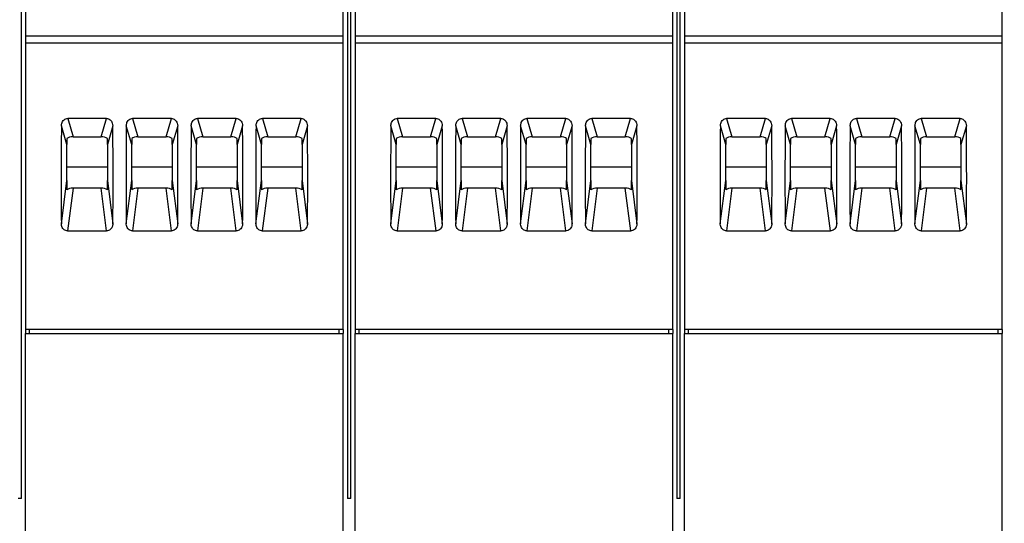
# Model space of a CAD drawing. Header units: millimetres. Extents: x 6 to 415, y 5 to 292.
# Tile 49 of 62: x 214 to 251, y 235 to 253. Entities that reach past the tile are written whole.
import ezdxf

# ---------------------------------------------------------------- set-up
doc = ezdxf.new("R2010")
doc.units = ezdxf.units.MM
doc.styles.add('SLDTEXTSTYLE0', font='TXT', dxfattribs={"width": 0.75})
doc.dimstyles.new('SLDDIMSTYLE0', dxfattribs={"dimtxt": 3.5, "dimasz": 3.302, "dimexe": 0, "dimexo": 0.0625, "dimgap": 0.875, "dimtad": 1, "dimlfac": 2, "dimrnd": 1e-09, "dimzin": 12, "dimdsep": 46, "dimtxsty": 'SLDTEXTSTYLE0', "dimsah": 1, "dimcen": 0.09, "dimadec": 0, "dimazin": 3, "dimtfac": 1, "dimtofl": 0, "dimtmove": 0, "dimatfit": 3, "dimfxl": 1, "dimfrac": 2, "dimtolj": 1, "dimtzin": 12, "dimarcsym": 0})

# ---------------------------------------------------------------- blocks, each defined once
blk = doc.blocks.new('_D')
at = {"color": 7, "linetype": 'Continuous', "lineweight": 18}
for p, q in [((102.635, 270.853), (102.635, 277.749)), ((324.135, 223.003), (324.135, 277.749)), ((102.635, 276.749), (324.135, 276.749))]:
    blk.add_line(p, q, dxfattribs=at)
for points in [[(102.635, 276.749), (105.937, 276.241), (105.937, 277.257)], [(324.135, 276.749), (320.833, 277.257), (320.833, 276.241)]]:
    blk.add_solid(points, dxfattribs=at)
at = {"color": 7, "linetype": 'Continuous', "lineweight": 18, "insert": (225.628, 281.26), "char_height": 3.5, "attachment_point": 1, "style": 'SLDTEXTSTYLE0'}
blk.add_mtext('443', dxfattribs=at)

msp = doc.modelspace()

# ---------------------------------------------------------------- linework, layer by layer
at = {"color": 7, "linetype": 'Continuous', "lineweight": 25}
for p, q in [((214.5098, 235.7527), (214.5098, 269.9535)), ((226.5723, 269.9535), (226.5723, 235.7527)), ((226.6973, 235.7527), (226.6973, 269.9535)), ((238.7598, 269.9535), (238.7598, 235.7527)), ((238.8848, 235.7527), (238.8848, 269.9535)), ((214.666, 255.1027), (214.666, 252.8631)), ((226.416, 252.8631), (226.416, 255.1027)), ((226.8535, 255.1027), (226.8535, 252.8631)), ((238.6035, 252.8631), (238.6035, 255.1027)), ((239.041, 255.1027), (239.041, 252.8631)), ((250.791, 252.8631), (250.791, 255.1027)), ((214.666, 252.8631), (226.416, 252.8631)), ((214.666, 252.8631), (214.666, 252.6027)), ((226.416, 252.6027), (226.416, 252.8631)), ((226.8535, 252.8631), (238.6035, 252.8631)), ((226.8535, 252.8631), (226.8535, 252.6027)), ((238.6035, 252.6027), (238.6035, 252.8631)), ((239.041, 252.8631), (250.791, 252.8631)), ((239.041, 252.8631), (239.041, 252.6027)), ((250.791, 252.6027), (250.791, 252.8631)), ((214.666, 252.6027), (226.416, 252.6027)), ((214.666, 252.6027), (214.666, 242.0027)), ((226.416, 242.0027), (226.416, 252.6027)), ((226.8535, 252.6027), (238.6035, 252.6027)), ((226.8535, 252.6027), (226.8535, 242.0027)), ((238.6035, 242.0027), (238.6035, 252.6027)), ((239.041, 252.6027), (250.791, 252.6027)), ((239.041, 252.6027), (239.041, 242.0027)), ((250.791, 242.0027), (250.791, 252.6027)), ((216.191, 248.8485), (215.9905, 249.5331)), ((217.6585, 249.8045), (216.2235, 249.8045)), ((216.2235, 249.8045), (216.4209, 249.1305)), ((217.4611, 249.1305), (217.6585, 249.8045)), ((217.8915, 249.5331), (217.691, 248.8485)), ((218.591, 248.8485), (218.3905, 249.5331)), ((220.0585, 249.8045), (218.6235, 249.8045)), ((218.6235, 249.8045), (218.8209, 249.1305)), ((219.8611, 249.1305), (220.0585, 249.8045)), ((220.2915, 249.5331), (220.091, 248.8485)), ((220.991, 248.8485), (220.7905, 249.5331)), ((222.4585, 249.8045), (221.0235, 249.8045)), ((221.0235, 249.8045), (221.2209, 249.1305)), ((222.2611, 249.1305), (222.4585, 249.8045)), ((222.6915, 249.5331), (222.491, 248.8485)), ((223.391, 248.8485), (223.1905, 249.5331)), ((224.8585, 249.8045), (223.4235, 249.8045)), ((223.4235, 249.8045), (223.6209, 249.1305)), ((224.6611, 249.1305), (224.8585, 249.8045)), ((225.0915, 249.5331), (224.891, 248.8485)), ((228.3785, 248.8485), (228.178, 249.5331)), ((229.846, 249.8045), (228.411, 249.8045)), ((228.411, 249.8045), (228.6084, 249.1305)), ((229.6486, 249.1305), (229.846, 249.8045)), ((230.079, 249.5331), (229.8785, 248.8485)), ((230.7785, 248.8485), (230.578, 249.5331)), ((232.246, 249.8045), (230.811, 249.8045)), ((230.811, 249.8045), (231.0084, 249.1305)), ((232.0486, 249.1305), (232.246, 249.8045)), ((232.479, 249.5331), (232.2785, 248.8485)), ((233.1785, 248.8485), (232.978, 249.5331)), ((234.646, 249.8045), (233.211, 249.8045)), ((233.211, 249.8045), (233.4084, 249.1305)), ((234.4486, 249.1305), (234.646, 249.8045)), ((234.879, 249.5331), (234.6785, 248.8485)), ((235.5785, 248.8485), (235.378, 249.5331)), ((237.046, 249.8045), (235.611, 249.8045)), ((235.611, 249.8045), (235.8084, 249.1305)), ((236.8486, 249.1305), (237.046, 249.8045)), ((237.279, 249.5331), (237.0785, 248.8485)), ((240.566, 248.8485), (240.3655, 249.5331)), ((242.0335, 249.8045), (240.5985, 249.8045)), ((240.5985, 249.8045), (240.7959, 249.1305)), ((241.8361, 249.1305), (242.0335, 249.8045)), ((242.2665, 249.5331), (242.066, 248.8485)), ((242.966, 248.8485), (242.7655, 249.5331)), ((244.4335, 249.8045), (242.9985, 249.8045)), ((242.9985, 249.8045), (243.1959, 249.1305)), ((244.2361, 249.1305), (244.4335, 249.8045)), ((244.6665, 249.5331), (244.466, 248.8485)), ((245.366, 248.8485), (245.1655, 249.5331)), ((246.8335, 249.8045), (245.3985, 249.8045)), ((245.3985, 249.8045), (245.5959, 249.1305)), ((246.6361, 249.1305), (246.8335, 249.8045)), ((247.0665, 249.5331), (246.866, 248.8485)), ((247.766, 248.8485), (247.5655, 249.5331)), ((249.2335, 249.8045), (247.7985, 249.8045)), ((247.7985, 249.8045), (247.9959, 249.1305)), ((249.0361, 249.1305), (249.2335, 249.8045)), ((249.4665, 249.5331), (249.266, 248.8485)), ((216.4209, 249.1305), (217.4611, 249.1305)), ((218.8209, 249.1305), (219.8611, 249.1305)), ((221.2209, 249.1305), (222.2611, 249.1305)), ((223.6209, 249.1305), (224.6611, 249.1305)), ((228.6084, 249.1305), (229.6486, 249.1305)), ((231.0084, 249.1305), (232.0486, 249.1305)), ((233.4084, 249.1305), (234.4486, 249.1305)), ((235.8084, 249.1305), (236.8486, 249.1305)), ((240.7959, 249.1305), (241.8361, 249.1305)), ((243.1959, 249.1305), (244.2361, 249.1305)), ((245.5959, 249.1305), (246.6361, 249.1305)), ((247.9959, 249.1305), (249.0361, 249.1305)), ((216.191, 249.0716), (216.191, 248.8485)), ((216.191, 247.515), (216.191, 248.8485)), ((217.691, 248.8485), (217.691, 249.0716)), ((217.691, 248.8485), (217.691, 247.515)), ((218.591, 249.0716), (218.591, 248.8485)), ((218.591, 247.515), (218.591, 248.8485)), ((220.091, 248.8485), (220.091, 249.0716)), ((220.091, 248.8485), (220.091, 247.515)), ((220.991, 249.0716), (220.991, 248.8485)), ((220.991, 247.515), (220.991, 248.8485)), ((222.491, 248.8485), (222.491, 249.0716)), ((222.491, 248.8485), (222.491, 247.515)), ((223.391, 249.0716), (223.391, 248.8485)), ((223.391, 247.515), (223.391, 248.8485)), ((224.891, 248.8485), (224.891, 249.0716)), ((224.891, 248.8485), (224.891, 247.515)), ((228.3785, 249.0716), (228.3785, 248.8485)), ((228.3785, 247.515), (228.3785, 248.8485)), ((229.8785, 248.8485), (229.8785, 249.0716)), ((229.8785, 248.8485), (229.8785, 247.515)), ((230.7785, 249.0716), (230.7785, 248.8485)), ((230.7785, 247.515), (230.7785, 248.8485)), ((232.2785, 248.8485), (232.2785, 249.0716)), ((232.2785, 248.8485), (232.2785, 247.515)), ((233.1785, 249.0716), (233.1785, 248.8485)), ((233.1785, 247.515), (233.1785, 248.8485)), ((234.6785, 248.8485), (234.6785, 249.0716)), ((234.6785, 248.8485), (234.6785, 247.515)), ((235.5785, 249.0716), (235.5785, 248.8485)), ((235.5785, 247.515), (235.5785, 248.8485)), ((237.0785, 248.8485), (237.0785, 249.0716)), ((237.0785, 248.8485), (237.0785, 247.515)), ((240.566, 249.0716), (240.566, 248.8485)), ((240.566, 247.515), (240.566, 248.8485)), ((242.066, 248.8485), (242.066, 249.0716)), ((242.066, 248.8485), (242.066, 247.515)), ((242.966, 249.0716), (242.966, 248.8485)), ((242.966, 247.515), (242.966, 248.8485)), ((244.466, 248.8485), (244.466, 249.0716)), ((244.466, 248.8485), (244.466, 247.515)), ((245.366, 249.0716), (245.366, 248.8485)), ((245.366, 247.515), (245.366, 248.8485)), ((246.866, 248.8485), (246.866, 249.0716)), ((246.866, 248.8485), (246.866, 247.515)), ((247.766, 249.0716), (247.766, 248.8485)), ((247.766, 247.515), (247.766, 248.8485)), ((249.266, 248.8485), (249.266, 249.0716)), ((249.266, 248.8485), (249.266, 247.515)), ((216.191, 248.0234), (217.691, 248.0234)), ((218.591, 248.0234), (220.091, 248.0234)), ((220.991, 248.0234), (222.491, 248.0234)), ((223.391, 248.0234), (224.891, 248.0234)), ((228.3785, 248.0234), (229.8785, 248.0234)), ((230.7785, 248.0234), (232.2785, 248.0234)), ((233.1785, 248.0234), (234.6785, 248.0234)), ((235.5785, 248.0234), (237.0785, 248.0234)), ((240.566, 248.0234), (242.066, 248.0234)), ((242.966, 248.0234), (244.466, 248.0234)), ((245.366, 248.0234), (246.866, 248.0234)), ((247.766, 248.0234), (249.266, 248.0234)), ((215.9885, 245.9124), (216.191, 247.515)), ((216.191, 247.515), (216.191, 247.1742)), ((217.691, 247.515), (217.8935, 245.9124)), ((217.691, 247.1742), (217.691, 247.515)), ((218.3885, 245.9124), (218.591, 247.515)), ((218.591, 247.515), (218.591, 247.1742)), ((220.091, 247.515), (220.2935, 245.9124)), ((220.091, 247.1742), (220.091, 247.515)), ((220.7885, 245.9124), (220.991, 247.515)), ((220.991, 247.515), (220.991, 247.1742)), ((222.491, 247.515), (222.6935, 245.9124)), ((222.491, 247.1742), (222.491, 247.515)), ((223.1885, 245.9124), (223.391, 247.515)), ((223.391, 247.515), (223.391, 247.1742)), ((224.891, 247.515), (225.0935, 245.9124)), ((224.891, 247.1742), (224.891, 247.515)), ((228.176, 245.9124), (228.3785, 247.515)), ((228.3785, 247.515), (228.3785, 247.1742)), ((229.8785, 247.515), (230.081, 245.9124)), ((229.8785, 247.1742), (229.8785, 247.515)), ((230.576, 245.9124), (230.7785, 247.515)), ((230.7785, 247.515), (230.7785, 247.1742)), ((232.2785, 247.515), (232.481, 245.9124)), ((232.2785, 247.1742), (232.2785, 247.515)), ((232.976, 245.9124), (233.1785, 247.515)), ((233.1785, 247.515), (233.1785, 247.1742)), ((234.6785, 247.515), (234.881, 245.9124)), ((234.6785, 247.1742), (234.6785, 247.515)), ((235.376, 245.9124), (235.5785, 247.515)), ((235.5785, 247.515), (235.5785, 247.1742)), ((237.0785, 247.515), (237.281, 245.9124)), ((237.0785, 247.1742), (237.0785, 247.515)), ((240.3635, 245.9124), (240.566, 247.515)), ((240.566, 247.515), (240.566, 247.1742)), ((242.066, 247.515), (242.2685, 245.9124)), ((242.066, 247.1742), (242.066, 247.515)), ((242.7635, 245.9124), (242.966, 247.515)), ((242.966, 247.515), (242.966, 247.1742)), ((244.466, 247.515), (244.6685, 245.9124)), ((244.466, 247.1742), (244.466, 247.515)), ((245.1635, 245.9124), (245.366, 247.515)), ((245.366, 247.515), (245.366, 247.1742)), ((246.866, 247.515), (247.0685, 245.9124)), ((246.866, 247.1742), (246.866, 247.515)), ((247.5635, 245.9124), (247.766, 247.515)), ((247.766, 247.515), (247.766, 247.1742)), ((249.266, 247.515), (249.4685, 245.9124)), ((249.266, 247.1742), (249.266, 247.515)), ((216.4209, 247.233), (216.2212, 245.6526)), ((217.4611, 247.233), (216.4209, 247.233)), ((217.6608, 245.6526), (217.4611, 247.233)), ((218.8209, 247.233), (218.6212, 245.6526)), ((219.8611, 247.233), (218.8209, 247.233)), ((220.0608, 245.6526), (219.8611, 247.233)), ((221.2209, 247.233), (221.0212, 245.6526)), ((222.2611, 247.233), (221.2209, 247.233)), ((222.4608, 245.6526), (222.2611, 247.233)), ((223.6209, 247.233), (223.4212, 245.6526)), ((224.6611, 247.233), (223.6209, 247.233)), ((224.8608, 245.6526), (224.6611, 247.233)), ((228.6084, 247.233), (228.4087, 245.6526)), ((229.6486, 247.233), (228.6084, 247.233)), ((229.8483, 245.6526), (229.6486, 247.233)), ((231.0084, 247.233), (230.8087, 245.6526)), ((232.0486, 247.233), (231.0084, 247.233)), ((232.2483, 245.6526), (232.0486, 247.233)), ((233.4084, 247.233), (233.2087, 245.6526)), ((234.4486, 247.233), (233.4084, 247.233)), ((234.6483, 245.6526), (234.4486, 247.233)), ((235.8084, 247.233), (235.6087, 245.6526)), ((236.8486, 247.233), (235.8084, 247.233)), ((237.0483, 245.6526), (236.8486, 247.233)), ((240.7959, 247.233), (240.5962, 245.6526)), ((241.8361, 247.233), (240.7959, 247.233)), ((242.0358, 245.6526), (241.8361, 247.233)), ((243.1959, 247.233), (242.9962, 245.6526)), ((244.2361, 247.233), (243.1959, 247.233)), ((244.4358, 245.6526), (244.2361, 247.233)), ((245.5959, 247.233), (245.3962, 245.6526)), ((246.6361, 247.233), (245.5959, 247.233)), ((246.8358, 245.6526), (246.6361, 247.233)), ((247.9959, 247.233), (247.7962, 245.6526)), ((249.0361, 247.233), (247.9959, 247.233)), ((249.2358, 245.6526), (249.0361, 247.233)), ((216.2212, 245.6526), (217.6608, 245.6526)), ((218.6212, 245.6526), (220.0608, 245.6526)), ((221.0212, 245.6526), (222.4608, 245.6526)), ((223.4212, 245.6526), (224.8608, 245.6526)), ((228.4087, 245.6526), (229.8483, 245.6526)), ((230.8087, 245.6526), (232.2483, 245.6526)), ((233.2087, 245.6526), (234.6483, 245.6526)), ((235.6087, 245.6526), (237.0483, 245.6526)), ((240.5962, 245.6526), (242.0358, 245.6526)), ((242.9962, 245.6526), (244.4358, 245.6526)), ((245.3962, 245.6526), (246.8358, 245.6526)), ((247.7962, 245.6526), (249.2358, 245.6526)), ((226.416, 242.0027), (214.666, 242.0027)), ((214.666, 242.0027), (214.666, 241.8527)), ((214.666, 241.8527), (226.416, 241.8527)), ((214.666, 219.5027), (214.666, 241.8527)), ((214.816, 241.8527), (214.816, 242.0027)), ((226.266, 241.8527), (226.266, 242.0027)), ((226.416, 242.0027), (226.416, 241.8527)), ((226.416, 219.5027), (226.416, 241.8527)), ((238.6035, 242.0027), (226.8535, 242.0027)), ((226.8535, 242.0027), (226.8535, 241.8527)), ((226.8535, 241.8527), (238.6035, 241.8527)), ((226.8535, 219.5027), (226.8535, 241.8527)), ((227.0035, 241.8527), (227.0035, 242.0027)), ((238.4535, 241.8527), (238.4535, 242.0027)), ((238.6035, 242.0027), (238.6035, 241.8527)), ((238.6035, 219.5027), (238.6035, 241.8527)), ((250.791, 242.0027), (239.041, 242.0027)), ((239.041, 242.0027), (239.041, 241.8527)), ((239.041, 241.8527), (250.791, 241.8527)), ((239.041, 219.5027), (239.041, 241.8527)), ((239.191, 241.8527), (239.191, 242.0027)), ((250.641, 241.8527), (250.641, 242.0027)), ((250.791, 242.0027), (250.791, 241.8527)), ((250.791, 219.5027), (250.791, 241.8527)), ((214.5098, 235.7527), (214.3848, 235.7527)), ((226.6973, 235.7527), (226.5723, 235.7527)), ((238.8848, 235.7527), (238.7598, 235.7527))]:
    msp.add_line(p, q, dxfattribs=at)
for centre, major_axis, ratio, start_param, end_param in [((219.8399, 256.2853), (1.2423, 27.463), 0.133065, 1.8252227, 1.964121), ((214.0421, 256.2853), (-1.2423, 27.463), 0.133065, 4.3190643, 4.4579626), ((222.2399, 256.2853), (1.2423, 27.463), 0.133065, 1.8252227, 1.964121), ((216.4421, 256.2853), (-1.2423, 27.463), 0.133065, 4.3190643, 4.4579626), ((224.6399, 256.2853), (1.2423, 27.463), 0.133065, 1.8252227, 1.964121), ((218.8421, 256.2853), (-1.2423, 27.463), 0.133065, 4.3190643, 4.4579626), ((227.0399, 256.2853), (1.2423, 27.463), 0.133065, 1.8252227, 1.964121), ((221.2421, 256.2853), (-1.2423, 27.463), 0.133065, 4.3190643, 4.4579626), ((232.0274, 256.2853), (1.2423, 27.463), 0.133065, 1.8252227, 1.964121), ((226.2296, 256.2853), (-1.2423, 27.463), 0.133065, 4.3190643, 4.4579626), ((234.4274, 256.2853), (1.2423, 27.463), 0.133065, 1.8252227, 1.964121), ((228.6296, 256.2853), (-1.2423, 27.463), 0.133065, 4.3190643, 4.4579626), ((236.8274, 256.2853), (1.2423, 27.463), 0.133065, 1.8252227, 1.964121), ((231.0296, 256.2853), (-1.2423, 27.463), 0.133065, 4.3190643, 4.4579626), ((239.2274, 256.2853), (1.2423, 27.463), 0.133065, 1.8252227, 1.964121), ((233.4296, 256.2853), (-1.2423, 27.463), 0.133065, 4.3190643, 4.4579626), ((244.2149, 256.2853), (1.2423, 27.463), 0.133065, 1.8252227, 1.964121), ((238.4171, 256.2853), (-1.2423, 27.463), 0.133065, 4.3190643, 4.4579626), ((246.6149, 256.2853), (1.2423, 27.463), 0.133065, 1.8252227, 1.964121), ((240.8171, 256.2853), (-1.2423, 27.463), 0.133065, 4.3190643, 4.4579626), ((249.0149, 256.2853), (1.2423, 27.463), 0.133065, 1.8252227, 1.964121), ((243.2171, 256.2853), (-1.2423, 27.463), 0.133065, 4.3190643, 4.4579626), ((251.4149, 256.2853), (1.2423, 27.463), 0.133065, 1.8252227, 1.964121), ((245.6171, 256.2853), (-1.2423, 27.463), 0.133065, 4.3190643, 4.4579626), ((216.3888, 249.0075), (0.2533, 0.0202), 0.4788379, 1.40574, 2.4277925), ((217.4932, 249.0075), (0.2533, -0.0202), 0.4788379, 0.7138002, 1.7358526), ((218.7888, 249.0075), (0.2533, 0.0202), 0.4788379, 1.40574, 2.4277925), ((219.8932, 249.0075), (0.2533, -0.0202), 0.4788379, 0.7138002, 1.7358526), ((221.1888, 249.0075), (0.2533, 0.0202), 0.4788379, 1.40574, 2.4277925), ((222.2932, 249.0075), (0.2533, -0.0202), 0.4788379, 0.7138002, 1.7358526), ((223.5888, 249.0075), (0.2533, 0.0202), 0.4788379, 1.40574, 2.4277925), ((224.6932, 249.0075), (0.2533, -0.0202), 0.4788379, 0.7138002, 1.7358526), ((228.5763, 249.0075), (0.2533, 0.0202), 0.4788379, 1.40574, 2.4277925), ((229.6807, 249.0075), (0.2533, -0.0202), 0.4788379, 0.7138002, 1.7358526), ((230.9763, 249.0075), (0.2533, 0.0202), 0.4788379, 1.40574, 2.4277925), ((232.0807, 249.0075), (0.2533, -0.0202), 0.4788379, 0.7138002, 1.7358526), ((233.3763, 249.0075), (0.2533, 0.0202), 0.4788379, 1.40574, 2.4277925), ((234.4807, 249.0075), (0.2533, -0.0202), 0.4788379, 0.7138002, 1.7358526), ((235.7763, 249.0075), (0.2533, 0.0202), 0.4788379, 1.40574, 2.4277925), ((236.8807, 249.0075), (0.2533, -0.0202), 0.4788379, 0.7138002, 1.7358526), ((240.7638, 249.0075), (0.2533, 0.0202), 0.4788379, 1.40574, 2.4277925), ((241.8682, 249.0075), (0.2533, -0.0202), 0.4788379, 0.7138002, 1.7358526), ((243.1638, 249.0075), (0.2533, 0.0202), 0.4788379, 1.40574, 2.4277925), ((244.2682, 249.0075), (0.2533, -0.0202), 0.4788379, 0.7138002, 1.7358526), ((245.5638, 249.0075), (0.2533, 0.0202), 0.4788379, 1.40574, 2.4277925), ((246.6682, 249.0075), (0.2533, -0.0202), 0.4788379, 0.7138002, 1.7358526), ((247.9638, 249.0075), (0.2533, 0.0202), 0.4788379, 1.40574, 2.4277925), ((249.0682, 249.0075), (0.2533, -0.0202), 0.4788379, 0.7138002, 1.7358526), ((216.3888, 247.1101), (0.2533, 0.0202), 0.4788379, 1.40574, 2.4277925), ((217.4932, 247.1101), (0.2533, -0.0202), 0.4788379, 0.7138002, 1.7358526), ((218.7888, 247.1101), (0.2533, 0.0202), 0.4788379, 1.40574, 2.4277925), ((219.8932, 247.1101), (0.2533, -0.0202), 0.4788379, 0.7138002, 1.7358526), ((221.1888, 247.1101), (0.2533, 0.0202), 0.4788379, 1.40574, 2.4277925), ((222.2932, 247.1101), (0.2533, -0.0202), 0.4788379, 0.7138002, 1.7358526), ((223.5888, 247.1101), (0.2533, 0.0202), 0.4788379, 1.40574, 2.4277925), ((224.6932, 247.1101), (0.2533, -0.0202), 0.4788379, 0.7138002, 1.7358526), ((228.5763, 247.1101), (0.2533, 0.0202), 0.4788379, 1.40574, 2.4277925), ((229.6807, 247.1101), (0.2533, -0.0202), 0.4788379, 0.7138002, 1.7358526), ((230.9763, 247.1101), (0.2533, 0.0202), 0.4788379, 1.40574, 2.4277925), ((232.0807, 247.1101), (0.2533, -0.0202), 0.4788379, 0.7138002, 1.7358526), ((233.3763, 247.1101), (0.2533, 0.0202), 0.4788379, 1.40574, 2.4277925), ((234.4807, 247.1101), (0.2533, -0.0202), 0.4788379, 0.7138002, 1.7358526), ((235.7763, 247.1101), (0.2533, 0.0202), 0.4788379, 1.40574, 2.4277925), ((236.8807, 247.1101), (0.2533, -0.0202), 0.4788379, 0.7138002, 1.7358526), ((240.7638, 247.1101), (0.2533, 0.0202), 0.4788379, 1.40574, 2.4277925), ((241.8682, 247.1101), (0.2533, -0.0202), 0.4788379, 0.7138002, 1.7358526), ((243.1638, 247.1101), (0.2533, 0.0202), 0.4788379, 1.40574, 2.4277925), ((244.2682, 247.1101), (0.2533, -0.0202), 0.4788379, 0.7138002, 1.7358526), ((245.5638, 247.1101), (0.2533, 0.0202), 0.4788379, 1.40574, 2.4277925), ((246.6682, 247.1101), (0.2533, -0.0202), 0.4788379, 0.7138002, 1.7358526), ((247.9638, 247.1101), (0.2533, 0.0202), 0.4788379, 1.40574, 2.4277925), ((249.0682, 247.1101), (0.2533, -0.0202), 0.4788379, 0.7138002, 1.7358526)]:
    msp.add_ellipse(centre, major_axis=major_axis, ratio=ratio, start_param=start_param, end_param=end_param, dxfattribs=at)
for points, knots in [([(215.9905, 249.5331), (215.9951, 249.5744), (216.0029, 249.6452), (216.0549, 249.7289), (216.1174, 249.7809), (216.177, 249.8024), (216.213, 249.804), (216.2235, 249.8045)], [0, 0, 0, 0, 0.31591772, 0.54094735, 0.73105508, 0.9219325, 1, 1, 1, 1]), ([(217.6585, 249.8045), (217.6819, 249.8022), (217.7287, 249.7976), (217.7913, 249.7618), (217.8421, 249.7079), (217.8821, 249.6304), (217.8881, 249.5684), (217.8915, 249.5331)], [0, 0, 0, 0, 0.1736723, 0.3471753, 0.5255636, 0.729651, 1, 1, 1, 1]), ([(218.3905, 249.5331), (218.3951, 249.5744), (218.4029, 249.6452), (218.4549, 249.7289), (218.5174, 249.7809), (218.577, 249.8024), (218.613, 249.804), (218.6235, 249.8045)], [0, 0, 0, 0, 0.3159176, 0.5409474, 0.731057, 0.9219324, 1, 1, 1, 1]), ([(220.0585, 249.8045), (220.0819, 249.8022), (220.1287, 249.7976), (220.1913, 249.7618), (220.2421, 249.7079), (220.2821, 249.6304), (220.2881, 249.5684), (220.2915, 249.5331)], [0, 0, 0, 0, 0.1736734, 0.3471752, 0.5255642, 0.729651, 1, 1, 1, 1]), ([(220.7905, 249.5331), (220.7951, 249.5744), (220.8029, 249.6452), (220.8549, 249.7289), (220.9174, 249.7809), (220.977, 249.8024), (221.013, 249.804), (221.0235, 249.8045)], [0, 0, 0, 0, 0.3159177, 0.5409474, 0.7310561, 0.9219336, 1, 1, 1, 1]), ([(222.4585, 249.8045), (222.4819, 249.8022), (222.5287, 249.7976), (222.5913, 249.7618), (222.6421, 249.7079), (222.6821, 249.6304), (222.6881, 249.5684), (222.6915, 249.5331)], [0, 0, 0, 0, 0.1736734, 0.3471752, 0.5255642, 0.729651, 1, 1, 1, 1]), ([(223.1905, 249.5331), (223.1951, 249.5744), (223.2029, 249.6452), (223.2549, 249.7289), (223.3174, 249.7809), (223.377, 249.8024), (223.413, 249.804), (223.4235, 249.8045)], [0, 0, 0, 0, 0.3159175, 0.5409471, 0.7310562, 0.9219331, 1, 1, 1, 1]), ([(224.8585, 249.8045), (224.8819, 249.8022), (224.9287, 249.7976), (224.9913, 249.7618), (225.0421, 249.7079), (225.0821, 249.6304), (225.0881, 249.5684), (225.0915, 249.5331)], [0, 0, 0, 0, 0.1736736, 0.3471756, 0.5255643, 0.729651, 1, 1, 1, 1]), ([(228.178, 249.5331), (228.1826, 249.5744), (228.1904, 249.6452), (228.2424, 249.7289), (228.3049, 249.7809), (228.3645, 249.8024), (228.4005, 249.804), (228.411, 249.8045)], [0, 0, 0, 0, 0.3159176, 0.5409473, 0.7310561, 0.9219334, 1, 1, 1, 1]), ([(229.846, 249.8045), (229.8694, 249.8022), (229.9162, 249.7976), (229.9788, 249.7618), (230.0296, 249.7079), (230.0696, 249.6304), (230.0756, 249.5684), (230.079, 249.5331)], [0, 0, 0, 0, 0.17367389, 0.34717561, 0.52556457, 0.72965101, 1, 1, 1, 1]), ([(230.578, 249.5331), (230.5826, 249.5744), (230.5904, 249.6452), (230.6424, 249.7289), (230.7049, 249.7809), (230.7645, 249.8024), (230.8005, 249.804), (230.811, 249.8045)], [0, 0, 0, 0, 0.3159177, 0.5409474, 0.7310561, 0.9219336, 1, 1, 1, 1]), ([(232.246, 249.8045), (232.2694, 249.8022), (232.3162, 249.7976), (232.3788, 249.7618), (232.4296, 249.7079), (232.4696, 249.6304), (232.4756, 249.5684), (232.479, 249.5331)], [0, 0, 0, 0, 0.1736734, 0.3471752, 0.5255642, 0.729651, 1, 1, 1, 1]), ([(232.978, 249.5331), (232.9826, 249.5744), (232.9904, 249.6452), (233.0424, 249.7289), (233.1049, 249.7809), (233.1645, 249.8024), (233.2005, 249.804), (233.211, 249.8045)], [0, 0, 0, 0, 0.3159177, 0.5409474, 0.7310561, 0.9219336, 1, 1, 1, 1]), ([(234.646, 249.8045), (234.6694, 249.8022), (234.7162, 249.7976), (234.7788, 249.7618), (234.8296, 249.7079), (234.8696, 249.6304), (234.8756, 249.5684), (234.879, 249.5331)], [0, 0, 0, 0, 0.1736723, 0.3471753, 0.5255636, 0.729651, 1, 1, 1, 1]), ([(235.378, 249.5331), (235.3826, 249.5744), (235.3904, 249.6452), (235.4424, 249.7289), (235.5049, 249.7809), (235.5645, 249.8024), (235.6005, 249.804), (235.611, 249.8045)], [0, 0, 0, 0, 0.3159176, 0.5409474, 0.7310571, 0.9219347, 1, 1, 1, 1]), ([(237.046, 249.8045), (237.0694, 249.8022), (237.1162, 249.7976), (237.1788, 249.7618), (237.2296, 249.7079), (237.2696, 249.6304), (237.2756, 249.5684), (237.279, 249.5331)], [0, 0, 0, 0, 0.1736744, 0.3471751, 0.5255648, 0.729651, 1, 1, 1, 1]), ([(240.3655, 249.5331), (240.3701, 249.5744), (240.3779, 249.6452), (240.4299, 249.7289), (240.4924, 249.7809), (240.552, 249.8024), (240.588, 249.804), (240.5985, 249.8045)], [0, 0, 0, 0, 0.31591772, 0.54094735, 0.73105508, 0.9219325, 1, 1, 1, 1]), ([(242.0335, 249.8045), (242.0569, 249.8022), (242.1037, 249.7976), (242.1663, 249.7618), (242.2171, 249.7079), (242.2571, 249.6304), (242.2631, 249.5684), (242.2665, 249.5331)], [0, 0, 0, 0, 0.1736723, 0.3471751, 0.5255634, 0.7296508, 1, 1, 1, 1]), ([(242.7655, 249.5331), (242.7701, 249.5744), (242.7779, 249.6452), (242.8299, 249.7289), (242.8924, 249.7809), (242.952, 249.8024), (242.988, 249.804), (242.9985, 249.8045)], [0, 0, 0, 0, 0.3159172, 0.5409456, 0.7310551, 0.9219325, 1, 1, 1, 1]), ([(244.4335, 249.8045), (244.4569, 249.8022), (244.5037, 249.7976), (244.5663, 249.7618), (244.6171, 249.7079), (244.6571, 249.6304), (244.6631, 249.5684), (244.6665, 249.5331)], [0, 0, 0, 0, 0.1736741, 0.3471785, 0.5255663, 0.7296511, 1, 1, 1, 1]), ([(245.1655, 249.5331), (245.1701, 249.5744), (245.1779, 249.6452), (245.2299, 249.7289), (245.2924, 249.7809), (245.352, 249.8024), (245.388, 249.804), (245.3985, 249.8045)], [0, 0, 0, 0, 0.3159179, 0.5409491, 0.7310589, 0.9219324, 1, 1, 1, 1]), ([(246.8335, 249.8045), (246.8569, 249.8022), (246.9037, 249.7976), (246.9663, 249.7618), (247.0171, 249.7079), (247.0571, 249.6304), (247.0631, 249.5684), (247.0665, 249.5331)], [0, 0, 0, 0, 0.1736701, 0.3471751, 0.5255635, 0.729651, 1, 1, 1, 1]), ([(247.5655, 249.5331), (247.5701, 249.5744), (247.5779, 249.6452), (247.6299, 249.7289), (247.6924, 249.7809), (247.752, 249.8024), (247.788, 249.804), (247.7985, 249.8045)], [0, 0, 0, 0, 0.3159179, 0.5409492, 0.7310591, 0.921937, 1, 1, 1, 1]), ([(249.2335, 249.8045), (249.2569, 249.8022), (249.3037, 249.7976), (249.3663, 249.7618), (249.4171, 249.7079), (249.4571, 249.6304), (249.4631, 249.5684), (249.4665, 249.5331)], [0, 0, 0, 0, 0.1736746, 0.3471754, 0.5255637, 0.7296511, 1, 1, 1, 1]), ([(216.2212, 245.6526), (216.1978, 245.6548), (216.1512, 245.6591), (216.089, 245.693), (216.0381, 245.744), (216.0009, 245.8147), (215.9893, 245.8742), (215.9886, 245.9085), (215.9885, 245.9124)], [0, 0, 0, 0, 0.1724033, 0.3446273, 0.5218253, 0.7252053, 0.9681621, 1, 1, 1, 1]), ([(217.8935, 245.9124), (217.8891, 245.873), (217.8814, 245.8053), (217.8298, 245.7254), (217.7675, 245.6755), (217.7079, 245.6547), (217.6715, 245.6531), (217.6608, 245.6526)], [0, 0, 0, 0, 0.3149149, 0.5403968, 0.7299996, 0.9204066, 1, 1, 1, 1]), ([(218.6212, 245.6526), (218.5978, 245.6548), (218.5512, 245.6591), (218.489, 245.693), (218.4381, 245.744), (218.4009, 245.8147), (218.3893, 245.8742), (218.3886, 245.9085), (218.3885, 245.9124)], [0, 0, 0, 0, 0.1724052, 0.3446289, 0.5218266, 0.7252062, 0.9681621, 1, 1, 1, 1]), ([(220.2935, 245.9124), (220.2891, 245.873), (220.2814, 245.8053), (220.2298, 245.7254), (220.1675, 245.6755), (220.1079, 245.6547), (220.0715, 245.6531), (220.0608, 245.6526)], [0, 0, 0, 0, 0.3149151, 0.5403972, 0.7299993, 0.9204054, 1, 1, 1, 1]), ([(221.0212, 245.6526), (220.9978, 245.6548), (220.9512, 245.6591), (220.889, 245.693), (220.8381, 245.744), (220.8009, 245.8147), (220.7893, 245.8742), (220.7886, 245.9085), (220.7885, 245.9124)], [0, 0, 0, 0, 0.17240427, 0.34462811, 0.52182598, 0.72520575, 0.96816213, 1, 1, 1, 1]), ([(222.6935, 245.9124), (222.6891, 245.873), (222.6814, 245.8053), (222.6298, 245.7254), (222.5675, 245.6755), (222.5079, 245.6547), (222.4715, 245.6531), (222.4608, 245.6526)], [0, 0, 0, 0, 0.3149151, 0.5403973, 0.7299993, 0.9204065, 1, 1, 1, 1]), ([(223.4212, 245.6526), (223.3978, 245.6548), (223.3512, 245.6591), (223.289, 245.693), (223.2381, 245.744), (223.2009, 245.8147), (223.1893, 245.8742), (223.1886, 245.9085), (223.1885, 245.9124)], [0, 0, 0, 0, 0.1724042, 0.3446281, 0.5218259, 0.7252059, 0.9681621, 1, 1, 1, 1]), ([(225.0935, 245.9124), (225.0891, 245.873), (225.0814, 245.8053), (225.0298, 245.7254), (224.9675, 245.6755), (224.9079, 245.6547), (224.8715, 245.6531), (224.8608, 245.6526)], [0, 0, 0, 0, 0.3149149, 0.5403969, 0.7299986, 0.9204054, 1, 1, 1, 1]), ([(228.4087, 245.6526), (228.3853, 245.6548), (228.3387, 245.6591), (228.2765, 245.693), (228.2256, 245.744), (228.1884, 245.8147), (228.1768, 245.8742), (228.1761, 245.9085), (228.176, 245.9124)], [0, 0, 0, 0, 0.1724042, 0.3446283, 0.5218261, 0.7252059, 0.9681621, 1, 1, 1, 1]), ([(230.081, 245.9124), (230.0766, 245.873), (230.0689, 245.8053), (230.0173, 245.7254), (229.955, 245.6755), (229.8954, 245.6547), (229.859, 245.6531), (229.8483, 245.6526)], [0, 0, 0, 0, 0.3149149, 0.5403969, 0.7299989, 0.9204054, 1, 1, 1, 1]), ([(230.8087, 245.6526), (230.7853, 245.6548), (230.7387, 245.6591), (230.6765, 245.693), (230.6256, 245.744), (230.5884, 245.8147), (230.5768, 245.8742), (230.5761, 245.9085), (230.576, 245.9124)], [0, 0, 0, 0, 0.1724043, 0.34462817, 0.52182607, 0.72520587, 0.96816209, 1, 1, 1, 1]), ([(232.481, 245.9124), (232.4766, 245.873), (232.4689, 245.8053), (232.4173, 245.7254), (232.355, 245.6755), (232.2954, 245.6547), (232.259, 245.6531), (232.2483, 245.6526)], [0, 0, 0, 0, 0.3149151, 0.5403972, 0.7299993, 0.9204054, 1, 1, 1, 1]), ([(233.2087, 245.6526), (233.1853, 245.6548), (233.1387, 245.6591), (233.0765, 245.693), (233.0256, 245.744), (232.9884, 245.8147), (232.9768, 245.8742), (232.9761, 245.9085), (232.976, 245.9124)], [0, 0, 0, 0, 0.17240427, 0.34462811, 0.52182598, 0.72520575, 0.96816213, 1, 1, 1, 1]), ([(234.881, 245.9124), (234.8766, 245.873), (234.8689, 245.8053), (234.8173, 245.7254), (234.755, 245.6755), (234.6954, 245.6547), (234.659, 245.6531), (234.6483, 245.6526)], [0, 0, 0, 0, 0.3149147, 0.5403965, 0.7299974, 0.9204044, 1, 1, 1, 1]), ([(235.6087, 245.6526), (235.5853, 245.6548), (235.5387, 245.6591), (235.4765, 245.693), (235.4256, 245.744), (235.3884, 245.8147), (235.3768, 245.8742), (235.3761, 245.9085), (235.376, 245.9124)], [0, 0, 0, 0, 0.1724052, 0.3446289, 0.5218266, 0.7252062, 0.9681621, 1, 1, 1, 1]), ([(237.281, 245.9124), (237.2766, 245.873), (237.2689, 245.8053), (237.2173, 245.7254), (237.155, 245.6755), (237.0954, 245.6547), (237.059, 245.6531), (237.0483, 245.6526)], [0, 0, 0, 0, 0.31491542, 0.54039775, 0.72999909, 0.92040647, 1, 1, 1, 1]), ([(240.5962, 245.6526), (240.5728, 245.6548), (240.5262, 245.6591), (240.464, 245.693), (240.4131, 245.744), (240.3759, 245.8147), (240.3643, 245.8742), (240.3636, 245.9085), (240.3635, 245.9124)], [0, 0, 0, 0, 0.1724033, 0.3446273, 0.5218253, 0.7252053, 0.9681621, 1, 1, 1, 1]), ([(242.2685, 245.9124), (242.2641, 245.873), (242.2564, 245.8053), (242.2048, 245.7254), (242.1425, 245.6755), (242.0829, 245.6547), (242.0465, 245.6531), (242.0358, 245.6526)], [0, 0, 0, 0, 0.31491457, 0.5403966, 0.72999944, 0.92040657, 1, 1, 1, 1]), ([(242.9962, 245.6526), (242.9728, 245.6548), (242.9262, 245.6591), (242.864, 245.693), (242.8131, 245.744), (242.7759, 245.8147), (242.7643, 245.8742), (242.7636, 245.9085), (242.7635, 245.9124)], [0, 0, 0, 0, 0.1724029, 0.3446285, 0.5218262, 0.7252067, 0.9681621, 1, 1, 1, 1]), ([(244.6685, 245.9124), (244.6641, 245.873), (244.6564, 245.8053), (244.6048, 245.7254), (244.5425, 245.6755), (244.4829, 245.6547), (244.4465, 245.6531), (244.4358, 245.6526)], [0, 0, 0, 0, 0.3149145, 0.540398, 0.7299993, 0.9204088, 1, 1, 1, 1]), ([(245.3962, 245.6526), (245.3728, 245.6548), (245.3262, 245.6591), (245.264, 245.693), (245.2131, 245.744), (245.1759, 245.8147), (245.1643, 245.8742), (245.1636, 245.9085), (245.1635, 245.9124)], [0, 0, 0, 0, 0.1724031, 0.344629, 0.5218268, 0.7252055, 0.9681621, 1, 1, 1, 1]), ([(247.0685, 245.9124), (247.0641, 245.873), (247.0564, 245.8053), (247.0048, 245.7254), (246.9425, 245.6755), (246.8829, 245.6547), (246.8465, 245.6531), (246.8358, 245.6526)], [0, 0, 0, 0, 0.314915, 0.54039822, 0.72999931, 0.92040427, 1, 1, 1, 1]), ([(247.7962, 245.6526), (247.7728, 245.6548), (247.7262, 245.6591), (247.664, 245.693), (247.6131, 245.744), (247.5759, 245.8147), (247.5643, 245.8742), (247.5636, 245.9085), (247.5635, 245.9124)], [0, 0, 0, 0, 0.1724031, 0.344629, 0.5218268, 0.7252055, 0.9681621, 1, 1, 1, 1]), ([(249.4685, 245.9124), (249.4641, 245.873), (249.4564, 245.8053), (249.4048, 245.7254), (249.3425, 245.6755), (249.2829, 245.6547), (249.2465, 245.6531), (249.2358, 245.6526)], [0, 0, 0, 0, 0.314915, 0.54039822, 0.72999931, 0.92040427, 1, 1, 1, 1])]:
    msp.add_open_spline(points, degree=3, knots=knots, dxfattribs=at)

# ---------------------------------------------------------------- dimensions: what is measured, and where the dimension line sits
at = {"color": 7, "linetype": 'Continuous', "lineweight": 18}
dim = msp.add_linear_dim(base=(324.1348, 276.7487), p1=(102.6348, 269.8527), p2=(324.1348, 222.0027), dimstyle='SLDDIMSTYLE0', dxfattribs=at)
dim.commit()
dim.dimension.update_dxf_attribs({"geometry": '_D', "text_midpoint": (229.5069, 276.7487), "dimtype": 160})

doc.saveas('drawing.dxf')
